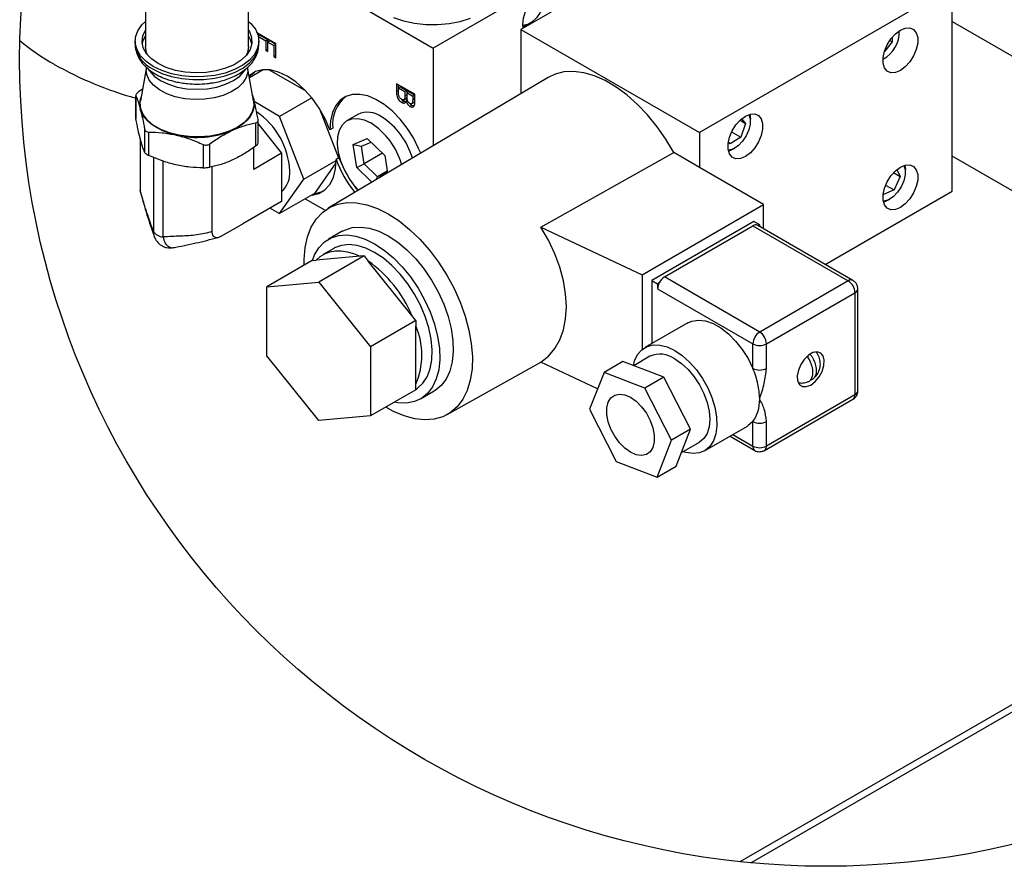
# Model space of a CAD drawing. Header units: inches. Extents: x 2 to 108, y 2 to 83.
# Tile 16 of 27: x 83 to 98, y 17 to 29. Entities that reach past the tile are written whole.
import ezdxf

# ---------------------------------------------------------------- set-up
doc = ezdxf.new("R2010")
doc.units = ezdxf.units.IN
doc.header["$LTSCALE"] = 10
doc.header["$MEASUREMENT"] = 0
doc.layers.add('SLD-DEFPOINTS', color=7, linetype='Continuous')

msp = doc.modelspace()

# ---------------------------------------------------------------- linework, layer by layer
for p, q in [((85.124, 34.463), (85.124, 29.028)), ((86.624, 29.028), (86.624, 34.463)), ((92.91, 31.087), (89.31, 29.009)), ((93.517, 30.972), (90.585, 29.28)), ((86.624, 30.56), (89.31, 29.009)), ((96.859, 29.903), (93.182, 27.781)), ((96.859, 29.397), (96.859, 29.903)), ((90.678, 29.346), (90.713, 29.366)), ((96.859, 27.437), (96.859, 29.397)), ((96.859, 29.397), (97.792, 28.858)), ((86.755, 29.226), (86.755, 29.215)), ((87.021, 29.073), (86.755, 29.226)), ((90.585, 29.28), (90.585, 28.348)), ((90.585, 29.28), (93.182, 27.781)), ((84.974, 29.11), (84.974, 29.069)), ((86.763, 29.188), (86.783, 29.199)), ((86.766, 29.176), (86.874, 29.114)), ((86.774, 29.069), (86.774, 29.11)), ((86.783, 29.199), (86.783, 29.21)), ((86.902, 29.13), (86.783, 29.199)), ((86.902, 29.13), (86.874, 29.114)), ((86.874, 29.114), (86.874, 28.976)), ((86.902, 28.992), (86.902, 29.13)), ((86.933, 29.113), (86.905, 29.096)), ((86.905, 28.958), (86.905, 29.096)), ((86.905, 29.096), (86.99, 29.047)), ((87.018, 29.063), (86.933, 29.113)), ((95.987, 29.101), (95.873, 28.96)), ((95.951, 29.121), (95.987, 29.101)), ((95.987, 29.167), (95.987, 29.101)), ((86.902, 28.992), (86.874, 28.976)), ((86.874, 28.976), (86.905, 28.958)), ((86.905, 28.991), (86.902, 28.992)), ((87.018, 29.063), (86.99, 29.047)), ((86.99, 29.047), (86.99, 28.886)), ((87.018, 28.902), (87.018, 29.063)), ((87.021, 28.868), (87.021, 29.073)), ((89.31, 29.009), (89.31, 27.59)), ((95.873, 28.96), (95.873, 28.96)), ((95.873, 28.96), (95.873, 28.96)), ((87.018, 28.902), (86.99, 28.886)), ((86.99, 28.886), (87.021, 28.868)), ((87.021, 28.901), (87.018, 28.902)), ((85.136, 28.709), (85.052, 28.243)), ((85.136, 28.732), (85.136, 28.687)), ((85.144, 28.624), (85.136, 28.687)), ((86.612, 28.687), (86.612, 28.731)), ((86.695, 28.243), (86.612, 28.709)), ((86.835, 28.695), (86.635, 28.579)), ((86.922, 28.694), (87.456, 28.386)), ((90.983, 28.584), (87.783, 26.682)), ((85.082, 28.41), (85.023, 28.371)), ((88.775, 28.491), (88.775, 28.376)), ((89.041, 28.338), (88.775, 28.491)), ((88.775, 28.376), (88.804, 28.392)), ((88.804, 28.392), (88.804, 28.475)), ((88.834, 28.446), (88.806, 28.43)), ((88.806, 28.43), (88.898, 28.377)), ((88.806, 28.357), (88.806, 28.43)), ((88.834, 28.446), (88.926, 28.393)), ((88.898, 28.377), (88.926, 28.393)), ((88.898, 28.377), (88.898, 28.309)), ((88.926, 28.393), (88.926, 28.326)), ((88.957, 28.376), (88.929, 28.359)), ((88.929, 28.359), (89.011, 28.312)), ((88.929, 28.296), (88.929, 28.359)), ((88.957, 28.376), (89.039, 28.328)), ((84.985, 28.323), (84.985, 27.99)), ((84.986, 27.978), (84.986, 28.317)), ((86.698, 28.265), (86.679, 28.331)), ((86.683, 28.309), (86.698, 28.265)), ((87.076, 28.017), (86.706, 28.231)), ((87.542, 28.287), (87.076, 28.017)), ((88.88, 28.235), (88.852, 28.219)), ((88.886, 28.258), (88.914, 28.274)), ((88.926, 28.326), (88.898, 28.309)), ((88.934, 28.251), (88.915, 28.24)), ((89, 28.202), (89.029, 28.218)), ((89.011, 28.312), (89.039, 28.328)), ((89.011, 28.312), (89.011, 28.254)), ((89.039, 28.27), (89.011, 28.254)), ((89.039, 28.328), (89.039, 28.27)), ((89.041, 28.223), (89.041, 28.338)), ((87.657, 28.126), (87.934, 27.412)), ((89.001, 28.177), (88.972, 28.161)), ((86.762, 27.63), (86.762, 27.964)), ((87.429, 27.106), (87.076, 28.017)), ((88.215, 28.045), (88.059, 27.956)), ((93.773, 27.96), (93.851, 27.915)), ((93.795, 27.98), (93.851, 27.915)), ((93.915, 28.047), (93.923, 27.978)), ((93.923, 27.946), (93.923, 27.978)), ((85.111, 27.833), (85.111, 27.494)), ((85.173, 27.449), (85.173, 27.788)), ((86.724, 27.921), (86.724, 27.583)), ((86.762, 27.906), (87.105, 27.48)), ((87.851, 27.844), (87.808, 27.82)), ((93.651, 27.791), (93.782, 27.716)), ((93.851, 27.915), (93.782, 27.716)), ((85.047, 27.695), (85.047, 26.946)), ((88.147, 27.61), (88.351, 27.696)), ((88.351, 27.696), (88.606, 27.448)), ((93.182, 27.781), (93.182, 27.274)), ((93.628, 27.616), (93.603, 27.645)), ((93.782, 27.716), (93.628, 27.616)), ((85.962, 27.608), (85.962, 27.27)), ((86.061, 27.278), (86.061, 27.617)), ((86.7, 27.246), (86.7, 27.566)), ((88.199, 27.274), (88.147, 27.61)), ((88.147, 27.61), (88.266, 27.582)), ((88.266, 27.582), (88.406, 27.642)), ((88.305, 27.328), (88.266, 27.582)), ((93.669, 27.538), (93.697, 27.554)), ((85.239, 27.423), (85.239, 26.345)), ((85.38, 26.264), (85.38, 27.366)), ((87.105, 27.48), (86.7, 27.246)), ((87.105, 27.48), (87.105, 26.781)), ((87.429, 27.106), (87.896, 27.376)), ((87.938, 27.415), (87.896, 27.39)), ((88.571, 27.482), (88.305, 27.328)), ((88.606, 27.448), (88.644, 27.194)), ((90.875, 26.405), (92.809, 27.49)), ((93.182, 27.274), (92.809, 27.49)), ((96.859, 26.931), (96.859, 27.437)), ((97.792, 26.899), (96.859, 27.437)), ((86.095, 26.341), (86.095, 27.282)), ((87.895, 27.339), (87.585, 26.897)), ((88.199, 27.274), (88.305, 27.328)), ((88.419, 27.06), (88.199, 27.274)), ((88.498, 27.14), (88.305, 27.328)), ((88.64, 27.222), (88.498, 27.14)), ((94.115, 26.736), (93.182, 27.274)), ((96.056, 27.245), (96.104, 27.143)), ((96.169, 27.307), (96.178, 27.238)), ((96.178, 27.206), (96.178, 27.238)), ((87.076, 26.603), (87.429, 27.106)), ((88.481, 27.097), (88.498, 27.14)), ((88.643, 27.202), (88.498, 27.14)), ((96.007, 27.2), (96.104, 27.143)), ((96.104, 27.143), (96.013, 26.947)), ((85.047, 26.946), (85.053, 26.904)), ((95.012, 25.865), (96.859, 26.931)), ((96.013, 26.947), (95.859, 26.879)), ((95.89, 27.018), (96.013, 26.947)), ((87.585, 26.897), (87.076, 26.603)), ((87.448, 26.818), (87.736, 26.651)), ((95.859, 26.879), (95.855, 26.889)), ((95.924, 26.798), (95.951, 26.814)), ((87.105, 26.781), (86.539, 26.454)), ((86.936, 26.684), (87.076, 26.603)), ((92.347, 25.715), (94.115, 26.736)), ((94.115, 26.383), (94.115, 26.736)), ((86.217, 26.27), (86.539, 26.456)), ((86.536, 26.454), (86.539, 26.454)), ((86.539, 26.454), (86.539, 26.456)), ((90.875, 26.405), (92.347, 25.715)), ((93.974, 26.491), (92.489, 25.633)), ((92.673, 25.682), (93.96, 26.425)), ((93.96, 26.425), (95.346, 25.625)), ((94.059, 26.442), (93.974, 26.491)), ((95.416, 25.632), (94.03, 26.432)), ((94.059, 26.442), (94.036, 26.429)), ((94.059, 26.416), (94.059, 26.442)), ((85.25, 26.281), (85.239, 26.345)), ((87.985, 26.346), (87.787, 26.231)), ((87.864, 26.098), (87.711, 26.01)), ((87.55, 25.921), (87.609, 25.926)), ((88.245, 25.983), (87.609, 25.926)), ((88.304, 25.988), (87.644, 25.607)), ((88.304, 25.988), (88.245, 25.983)), ((88.304, 25.988), (88.364, 25.914)), ((87.55, 25.921), (86.89, 25.539)), ((88.999, 25.124), (88.364, 25.914)), ((92.347, 25.715), (92.347, 24.626)), ((94.059, 24.882), (92.673, 25.682)), ((86.89, 25.539), (87.644, 25.607)), ((86.89, 24.534), (86.89, 25.539)), ((87.644, 25.607), (88.398, 24.669)), ((92.489, 25.633), (92.489, 24.713)), ((92.489, 25.633), (92.574, 25.584)), ((92.597, 25.598), (92.574, 25.584)), ((92.574, 25.584), (92.574, 25.511)), ((92.574, 25.511), (93.96, 24.711)), ((95.346, 25.625), (94.059, 24.882)), ((95.486, 24.025), (95.486, 25.511)), ((94.158, 24.711), (95.445, 25.454)), ((95.445, 25.454), (95.445, 23.968)), ((89.058, 25.05), (88.999, 25.124)), ((89.058, 25.05), (88.398, 24.669)), ((89.058, 25.05), (89.058, 24.971)), ((89.058, 24.124), (89.058, 24.971)), ((93.012, 25.015), (92.39, 24.656)), ((88.398, 24.669), (88.398, 23.663)), ((93.96, 24.354), (93.96, 24.711)), ((94.158, 24.354), (94.158, 24.711)), ((87.644, 23.596), (86.89, 24.534)), ((92.463, 24.529), (92.227, 24.393)), ((94.765, 24.504), (94.765, 24.542)), ((89.515, 23.681), (90.877, 24.444)), ((91.701, 24.058), (90.875, 24.445)), ((92.069, 24.453), (91.794, 24.293)), ((92.665, 24.227), (92.069, 24.453)), ((91.794, 24.293), (91.584, 23.76)), ((92.389, 24.068), (91.794, 24.293)), ((92.665, 24.227), (92.389, 24.068)), ((93.051, 23.468), (92.665, 24.227)), ((89.058, 24.044), (89.058, 24.124)), ((92.775, 23.308), (92.389, 24.068)), ((105.741, 24.092), (93.772, 17.183)), ((89.058, 24.044), (88.398, 23.663)), ((89.127, 23.91), (89.325, 24.025)), ((93.932, 17.167), (105.675, 23.946)), ((95.445, 23.968), (94.158, 23.225)), ((94.129, 23.161), (95.416, 23.904)), ((88.398, 23.663), (87.644, 23.596)), ((91.584, 23.76), (91.971, 23)), ((93.257, 23.155), (93.879, 23.514)), ((93.96, 23.225), (93.96, 23.582)), ((94.158, 23.225), (94.158, 23.582)), ((93.051, 23.468), (92.775, 23.308)), ((92.842, 22.934), (93.051, 23.468)), ((93.628, 23.369), (93.989, 23.161)), ((93.669, 23.393), (93.96, 23.225)), ((92.566, 22.774), (92.775, 23.308)), ((92.919, 23.129), (93.183, 23.282)), ((91.971, 23), (92.566, 22.774)), ((92.566, 22.774), (92.842, 22.934))]:
    msp.add_line(p, q)
at = {"flags": 128}
for points in [[(90.618, 29.299), (90.614, 29.353), (90.624, 29.445), (90.652, 29.541), (90.698, 29.636), (90.758, 29.723), (90.827, 29.796), (90.901, 29.851), (90.975, 29.882), (91.045, 29.889), (91.104, 29.871), (91.15, 29.828), (91.178, 29.765), (91.188, 29.685), (91.188, 29.685)], [(90.917, 29.859), (90.924, 29.845), (90.939, 29.777), (90.934, 29.697), (90.909, 29.61), (90.867, 29.525), (90.811, 29.449), (90.747, 29.389), (90.679, 29.35), (90.615, 29.336), (90.614, 29.336)], [(85.237, 28.743), (85.134, 28.814), (85.054, 28.895), (85.001, 28.983), (84.976, 29.075), (84.979, 29.168), (85.012, 29.259), (85.072, 29.346), (85.127, 29.4)], [(86.624, 29.397), (86.656, 29.366), (86.723, 29.282), (86.762, 29.191), (86.773, 29.098), (86.755, 29.006), (86.709, 28.917), (86.636, 28.834), (86.538, 28.76), (86.419, 28.697), (86.282, 28.647), (86.132, 28.612), (85.974, 28.594), (85.813, 28.592), (85.654, 28.606), (85.501, 28.637), (85.361, 28.683), (85.237, 28.743)], [(88.731, 29.456), (88.878, 29.406), (89.036, 29.372), (89.203, 29.353), (89.372, 29.351), (89.54, 29.366), (89.701, 29.396), (89.851, 29.442)], [(85.308, 28.783), (85.211, 28.851), (85.138, 28.928), (85.092, 29.012), (85.074, 29.099), (85.085, 29.187), (85.124, 29.271)], [(86.624, 29.271), (86.636, 29.251), (86.668, 29.165), (86.672, 29.077), (86.646, 28.991), (86.593, 28.908), (86.514, 28.833), (86.412, 28.768), (86.29, 28.716), (86.153, 28.677), (86.006, 28.655), (85.855, 28.648), (85.703, 28.659), (85.559, 28.685), (85.425, 28.728), (85.308, 28.783)], [(90.678, 29.346), (90.678, 29.346), (90.616, 29.319)], [(96.034, 29.217), (96.105, 29.27), (96.177, 29.299), (96.243, 29.303), (96.297, 29.28), (96.336, 29.232), (96.357, 29.164), (96.357, 29.08), (96.336, 28.988), (96.297, 28.896), (96.243, 28.809), (96.177, 28.737), (96.105, 28.684), (96.034, 28.654), (95.968, 28.651), (95.914, 28.674), (95.874, 28.722), (95.854, 28.79), (95.854, 28.874), (95.874, 28.965), (95.914, 29.058), (95.968, 29.144), (96.034, 29.217)], [(85.077, 29.069), (85.085, 29.105), (85.124, 29.189)], [(85.152, 28.911), (85.138, 28.944), (85.124, 29.028)], [(85.237, 28.702), (85.361, 28.642), (85.501, 28.596), (85.654, 28.565), (85.813, 28.551), (85.974, 28.553), (86.132, 28.572), (86.282, 28.606), (86.419, 28.656), (86.538, 28.719), (86.636, 28.793), (86.709, 28.876), (86.755, 28.965), (86.773, 29.058), (86.774, 29.069)], [(86.624, 29.028), (86.609, 28.944), (86.595, 28.911)], [(86.612, 28.687), (86.611, 28.666), (86.59, 28.584), (86.541, 28.505), (86.467, 28.433), (86.369, 28.372), (86.253, 28.322), (86.123, 28.286), (85.982, 28.266), (85.838, 28.262), (85.695, 28.274), (85.558, 28.302), (85.434, 28.345), (85.327, 28.401), (85.241, 28.468), (85.179, 28.543), (85.144, 28.624)], [(85.164, 28.702), (85.181, 28.677), (85.25, 28.602), (85.343, 28.537), (85.457, 28.483), (85.587, 28.443), (85.727, 28.418), (85.874, 28.41), (86.02, 28.418), (86.161, 28.443), (86.29, 28.483), (86.404, 28.537), (86.497, 28.602), (86.566, 28.677), (86.575, 28.69)], [(87.808, 27.82), (87.738, 27.981), (87.65, 28.136), (87.548, 28.28), (87.434, 28.408), (87.312, 28.517), (87.186, 28.602), (87.061, 28.661), (86.939, 28.692), (86.826, 28.694), (86.724, 28.667), (86.637, 28.613), (86.63, 28.607)], [(86.633, 28.589), (86.679, 28.637), (86.71, 28.661)], [(92.809, 27.49), (92.695, 27.683), (92.567, 27.867), (92.429, 28.037), (92.282, 28.191), (92.128, 28.328), (91.971, 28.443), (91.812, 28.537), (91.654, 28.607), (91.499, 28.651), (91.351, 28.671), (91.211, 28.664), (91.082, 28.631), (90.983, 28.584)], [(86.695, 28.243), (86.699, 28.172), (86.678, 28.085), (86.629, 28.001), (86.555, 27.924), (86.458, 27.857), (86.34, 27.8), (86.207, 27.758), (86.063, 27.73), (85.912, 27.718), (85.759, 27.722), (85.611, 27.742), (85.472, 27.777), (85.346, 27.827), (85.238, 27.889), (85.152, 27.962), (85.09, 28.042), (85.055, 28.128), (85.048, 28.216), (85.052, 28.243)], [(86.698, 28.265), (86.707, 28.202), (86.702, 28.139), (86.683, 28.077), (86.649, 28.017), (86.603, 27.96), (86.544, 27.907), (86.473, 27.859), (86.392, 27.817)], [(89.128, 27.481), (89.098, 27.552), (89.022, 27.704), (88.931, 27.847), (88.828, 27.978), (88.716, 28.094), (88.598, 28.19), (88.477, 28.264), (88.358, 28.313), (88.243, 28.337), (88.136, 28.334), (88.041, 28.306), (87.958, 28.251), (87.893, 28.173), (87.845, 28.073), (87.816, 27.954), (87.808, 27.82)], [(85.567, 27.746), (85.469, 27.773), (85.377, 27.807), (85.294, 27.848), (85.221, 27.894), (85.158, 27.946), (85.109, 28.002), (85.072, 28.061), (85.049, 28.123)], [(88.223, 26.943), (88.167, 27.007), (88.086, 27.118), (88.018, 27.24), (87.966, 27.366), (87.932, 27.492), (87.917, 27.613), (87.922, 27.723), (87.947, 27.818), (87.99, 27.895), (88.05, 27.95), (88.125, 27.981), (88.211, 27.987), (88.304, 27.967), (88.402, 27.922)], [(93.78, 27.966), (93.851, 28.019), (93.923, 28.049), (93.988, 28.052), (94.043, 28.029), (94.082, 27.981), (94.102, 27.913), (94.102, 27.829), (94.082, 27.738), (94.043, 27.645), (93.988, 27.559), (93.923, 27.486), (93.851, 27.433), (93.78, 27.404), (93.714, 27.4), (93.659, 27.423), (93.62, 27.471), (93.6, 27.539), (93.6, 27.623), (93.62, 27.715), (93.659, 27.807), (93.714, 27.894), (93.78, 27.966)], [(93.903, 28.043), (93.921, 27.983), (93.921, 27.905), (93.901, 27.819), (93.863, 27.733), (93.81, 27.654), (93.747, 27.589), (93.68, 27.545), (93.614, 27.524), (93.603, 27.523)], [(93.669, 27.538), (93.633, 27.52), (93.605, 27.51)], [(87.542, 26.873), (87.547, 26.873), (87.648, 26.898), (87.735, 26.95), (87.806, 27.028), (87.857, 27.13), (87.887, 27.252), (87.896, 27.39)], [(96.034, 27.226), (96.105, 27.279), (96.177, 27.309), (96.243, 27.312), (96.297, 27.289), (96.336, 27.241), (96.357, 27.173), (96.357, 27.089), (96.336, 26.998), (96.297, 26.905), (96.243, 26.819), (96.177, 26.746), (96.105, 26.693), (96.034, 26.664), (95.968, 26.66), (95.914, 26.683), (95.874, 26.731), (95.854, 26.799), (95.854, 26.883), (95.874, 26.975), (95.914, 27.067), (95.968, 27.154), (96.034, 27.226)], [(96.157, 27.303), (96.175, 27.243), (96.175, 27.165), (96.155, 27.079), (96.117, 26.993), (96.064, 26.914), (96.002, 26.849), (95.934, 26.805), (95.869, 26.784), (95.857, 26.783)], [(95.924, 26.798), (95.888, 26.78), (95.86, 26.77)], [(87.431, 25.852), (87.431, 25.937), (87.446, 26.109), (87.481, 26.265), (87.535, 26.404), (87.608, 26.523), (87.697, 26.62), (87.803, 26.693), (87.922, 26.742), (88.054, 26.765), (88.195, 26.762), (88.344, 26.733), (88.498, 26.678), (88.655, 26.6)], [(88.655, 26.6), (88.812, 26.498), (88.966, 26.374), (89.115, 26.231), (89.256, 26.071), (89.388, 25.896), (89.507, 25.709), (89.613, 25.514), (89.702, 25.314), (89.775, 25.111), (89.829, 24.91), (89.864, 24.713), (89.879, 24.524), (89.874, 24.345), (89.849, 24.181), (89.804, 24.033), (89.741, 23.904), (89.66, 23.796), (89.562, 23.711), (89.449, 23.65), (89.323, 23.614), (89.186, 23.604), (89.041, 23.62), (88.889, 23.662), (88.733, 23.728), (88.62, 23.791)], [(87.985, 26.346), (88.023, 26.365), (88.132, 26.399), (88.253, 26.408), (88.382, 26.39), (88.517, 26.347), (88.655, 26.279)], [(90.875, 24.445), (90.985, 24.532), (91.077, 24.641), (91.151, 24.769), (91.204, 24.915), (91.236, 25.076), (91.247, 25.251), (91.236, 25.435), (91.204, 25.627), (91.151, 25.823), (91.077, 26.02), (90.985, 26.215), (90.875, 26.405)], [(87.553, 25.921), (87.585, 26.002), (87.648, 26.108), (87.729, 26.191), (87.825, 26.251), (87.934, 26.285), (88.055, 26.294), (88.184, 26.276), (88.319, 26.233), (88.457, 26.165)], [(88.655, 26.279), (88.793, 26.188), (88.928, 26.075), (89.057, 25.944), (89.178, 25.796), (89.287, 25.635), (89.383, 25.465), (89.464, 25.288), (89.527, 25.11), (89.572, 24.933), (89.597, 24.761), (89.602, 24.599), (89.587, 24.448), (89.552, 24.314), (89.498, 24.198), (89.426, 24.104), (89.337, 24.032), (89.325, 24.025)], [(88.457, 26.039), (88.329, 26.102), (88.204, 26.14), (88.085, 26.153), (87.975, 26.141), (87.875, 26.104), (87.864, 26.098)], [(88.457, 26.165), (88.595, 26.074), (88.73, 25.961), (88.859, 25.829), (88.98, 25.682), (89.089, 25.521), (89.185, 25.35), (89.266, 25.174), (89.329, 24.995), (89.374, 24.818), (89.399, 24.647), (89.404, 24.484), (89.389, 24.334), (89.354, 24.2), (89.3, 24.084), (89.228, 23.989), (89.139, 23.918), (89.036, 23.87), (88.921, 23.849), (88.795, 23.853), (88.743, 23.863)], [(87.609, 25.926), (87.667, 25.98), (87.733, 26.021), (87.806, 26.049), (87.885, 26.063), (87.97, 26.064), (88.059, 26.05), (88.151, 26.023), (88.245, 25.983)], [(89.058, 24.049), (89.083, 24.065), (89.161, 24.138), (89.222, 24.233), (89.266, 24.347), (89.29, 24.479), (89.295, 24.624), (89.28, 24.78), (89.246, 24.943), (89.194, 25.108), (89.124, 25.273), (89.039, 25.433), (88.939, 25.584), (88.829, 25.724), (88.71, 25.848), (88.585, 25.954), (88.457, 26.039)], [(93.012, 25.015), (93.072, 25.042), (93.167, 25.056), (93.271, 25.044), (93.381, 25.006), (93.494, 24.943), (93.604, 24.857), (93.709, 24.751), (93.806, 24.629), (93.89, 24.495), (93.96, 24.354)], [(92.223, 24.394), (92.24, 24.461), (92.283, 24.553), (92.344, 24.623), (92.42, 24.671), (92.509, 24.695), (92.608, 24.693), (92.714, 24.665), (92.823, 24.613)], [(92.823, 24.613), (92.933, 24.539), (93.039, 24.444), (93.138, 24.332), (93.227, 24.206), (93.303, 24.07), (93.363, 23.929), (93.406, 23.788), (93.431, 23.65), (93.436, 23.52), (93.421, 23.403), (93.387, 23.302), (93.335, 23.22), (93.266, 23.16), (93.184, 23.125), (93.089, 23.114), (92.986, 23.129), (92.942, 23.142)], [(92.823, 24.493), (92.923, 24.425), (93.018, 24.336), (93.106, 24.231), (93.183, 24.113), (93.247, 23.988), (93.294, 23.859), (93.323, 23.732), (93.332, 23.611), (93.323, 23.502), (93.294, 23.409), (93.247, 23.334), (93.183, 23.282), (93.183, 23.282)], [(94.737, 24.088), (94.801, 24.112), (94.865, 24.161), (94.922, 24.23), (94.966, 24.31), (94.992, 24.394), (94.997, 24.471), (94.981, 24.534), (94.946, 24.577), (94.895, 24.593), (94.833, 24.582), (94.769, 24.545), (94.708, 24.485), (94.657, 24.41), (94.621, 24.327), (94.605, 24.245), (94.611, 24.174), (94.637, 24.12), (94.68, 24.09), (94.737, 24.088)], [(92.263, 23.098), (92.18, 23.134), (92.097, 23.193), (92.019, 23.273), (91.95, 23.367), (91.895, 23.471), (91.856, 23.579), (91.836, 23.684), (91.836, 23.781), (91.856, 23.863), (91.895, 23.926), (91.95, 23.966), (92.019, 23.981), (92.097, 23.97), (92.18, 23.934), (92.263, 23.875), (92.341, 23.795), (92.41, 23.701), (92.465, 23.597), (92.504, 23.489), (92.524, 23.384), (92.524, 23.287), (92.504, 23.205), (92.465, 23.142), (92.41, 23.102), (92.341, 23.087), (92.263, 23.098)], [(93.96, 23.582), (93.89, 23.521), (93.879, 23.514)]]:
    msp.add_lwpolyline(points, dxfattribs=at)
for centre, radius, start, end in [((95.643, 29.244), 0.447, 297.8315, 2.174), ((85.263, 31.427), 3.031, 229.5769, 241.0909), ((86.366, 29.019), 0.308, 9.3057, 33.4), ((85.422, 29.112), 0.45, 185.5045, 245.8157), ((86.434, 33.458), 5.376, 240.6382, 254.367), ((85.325, 28.194), 0.286, 156.2514, 194.4339), ((88.357, 27.907), 0.51, 128.8401, 187.0335), ((86.133, 27.175), 1.091, 2.6484, 56.1843), ((88.357, 27.733), 0.343, 54.2049, 114.4846), ((87.983, 27.116), 1.064, 15.9484, 57.275), ((85.871, 29.052), 1.341, 256.925, 292.9012), ((87.827, 27.026), 1.064, 15.8246, 57.2752), ((89.49, 27.989), 1.703, 200.581, 219.2156), ((89.533, 28.014), 1.703, 200.5812, 219.1938), ((86.856, 27.193), 0.368, 312.5551, 5.1438), ((87.554, 27.257), 0.361, 274.8122, 295.4403), ((94.001, 26.37), 0.0692, 65.088, 126.2224), ((85.391, 26.446), 0.183, 213.4389, 266.5664), ((87.299, 24.408), 1.844, 22.8356, 54.7535), ((92.783, 25.507), 0.207, 122.2114, 154.0487), ((95.386, 25.572), 0.067, 63.9336, 127.3162), ((92.77, 25.505), 0.196, 151.8148, 178.319), ((95.23, 25.444), 0.215, 2.6051, 57.3948), ((95.416, 25.518), 0.0705, 294.3838, 354.1947), ((88.053, 24.547), 1.091, 337.1558, 22.8442), ((94.175, 24.701), 0.215, 122.6052, 177.3946), ((93.943, 24.701), 0.215, 2.6055, 57.3944), ((94.059, 24.902), 0.215, 242.6099, 297.3901), ((92.612, 24.199), 0.362, 54.3825, 114.3069), ((94.059, 24.545), 0.215, 242.6099, 297.3901), ((95.38, 23.958), 0.0655, 303.1798, 8.1325), ((95.416, 24.032), 0.0704, 294.3748, 354.3052), ((94.059, 23.773), 0.215, 242.6099, 297.3901), ((94.03, 23.218), 0.0705, 174.3856, 234.2423), ((94.059, 23.416), 0.215, 242.6101, 297.3899), ((94.088, 23.218), 0.0704, 305.7028, 5.6204)]:
    msp.add_arc(centre, radius, start, end)
for points, knots in [([(84.974, 29.073), (84.974, 29.071), (84.97, 29.036), (84.984, 28.967), (85.019, 28.874), (85.076, 28.788), (85.151, 28.712), (85.241, 28.647), (85.34, 28.593), (85.447, 28.551), (85.55, 28.522), (85.647, 28.503), (85.751, 28.49), (85.877, 28.484), (85.994, 28.49), (86.096, 28.503), (86.18, 28.519), (86.277, 28.544), (86.371, 28.578), (86.463, 28.622), (86.547, 28.675), (86.623, 28.737), (86.686, 28.808), (86.735, 28.888), (86.767, 28.976), (86.771, 29.038), (86.773, 29.068)], [0, 0, 0, 0, 0.002339, 0.044797, 0.085903, 0.128974, 0.174276, 0.221331, 0.269287, 0.31697, 0.367308, 0.405094, 0.441527, 0.500951, 0.564429, 0.590033, 0.631653, 0.673411, 0.716454, 0.759322, 0.801481, 0.842663, 0.882829, 0.922226, 0.961425, 1, 1, 1, 1]), ([(85.023, 28.371), (85.016, 28.365), (85.003, 28.355), (84.99, 28.339), (84.984, 28.325), (84.986, 28.319), (84.986, 28.317)], [0, 0, 0, 0, 0.39482, 0.708475, 0.921847, 1, 1, 1, 1]), ([(88.775, 28.376), (88.777, 28.352), (88.778, 28.317), (88.796, 28.275), (88.815, 28.249), (88.834, 28.23), (88.847, 28.222), (88.852, 28.219)], [0, 0, 0, 0, 0.388975, 0.565874, 0.744368, 0.911843, 1, 1, 1, 1]), ([(88.806, 28.354), (88.806, 28.355), (88.803, 28.367), (88.803, 28.38), (88.804, 28.392)], [0, 0, 0, 0, 0.049255, 1, 1, 1, 1]), ([(84.986, 28.317), (84.997, 28.289), (85.021, 28.226), (85.039, 28.16), (85.049, 28.123)], [0, 0, 0, 0, 0.438441, 1, 1, 1, 1]), ([(86.761, 27.975), (86.751, 28.026), (86.733, 28.123), (86.709, 28.22), (86.698, 28.265)], [0, 0, 0, 0, 0.529314, 1, 1, 1, 1]), ([(88.807, 28.33), (88.807, 28.333), (88.807, 28.337), (88.806, 28.346), (88.806, 28.353), (88.806, 28.357)], [0, 0, 0, 0, 0.258376, 0.509413, 1, 1, 1, 1]), ([(88.852, 28.262), (88.845, 28.267), (88.833, 28.275), (88.821, 28.292), (88.811, 28.31), (88.809, 28.323), (88.807, 28.33)], [0, 0, 0, 0, 0.2959439, 0.5152612, 0.7394293, 1, 1, 1, 1]), ([(88.88, 28.235), (88.87, 28.242), (88.859, 28.248), (88.851, 28.258), (88.851, 28.258)], [0, 0, 0, 0, 0.964468, 1, 1, 1, 1]), ([(88.898, 28.309), (88.898, 28.299), (88.898, 28.285), (88.894, 28.266), (88.885, 28.256), (88.874, 28.254), (88.862, 28.256), (88.855, 28.26), (88.852, 28.262)], [0, 0, 0, 0, 0.327591, 0.500023, 0.617507, 0.734037, 0.881263, 1, 1, 1, 1]), ([(88.852, 28.219), (88.86, 28.214), (88.875, 28.207), (88.899, 28.212), (88.91, 28.226), (88.914, 28.236), (88.915, 28.24)], [0, 0, 0, 0, 0.354427, 0.607377, 0.824283, 1, 1, 1, 1]), ([(88.923, 28.23), (88.921, 28.228), (88.913, 28.224), (88.896, 28.227), (88.885, 28.232), (88.88, 28.235)], [0, 0, 0, 0, 0.182241, 0.604616, 1, 1, 1, 1]), ([(88.926, 28.326), (88.926, 28.316), (88.926, 28.301), (88.922, 28.283), (88.916, 28.277), (88.914, 28.275)], [0, 0, 0, 0, 0.544873, 0.831676, 1, 1, 1, 1]), ([(88.915, 28.24), (88.92, 28.227), (88.928, 28.206), (88.947, 28.18), (88.962, 28.167), (88.971, 28.162), (88.972, 28.161)], [0, 0, 0, 0, 0.401991, 0.690085, 0.954966, 1, 1, 1, 1]), ([(88.932, 28.257), (88.931, 28.262), (88.93, 28.271), (88.929, 28.284), (88.929, 28.292), (88.929, 28.296)], [0, 0, 0, 0, 0.388654, 0.697464, 1, 1, 1, 1]), ([(88.969, 28.206), (88.963, 28.21), (88.952, 28.218), (88.942, 28.232), (88.935, 28.245), (88.933, 28.254), (88.932, 28.257)], [0, 0, 0, 0, 0.350296, 0.58901, 0.830304, 1, 1, 1, 1]), ([(89.011, 28.254), (89.011, 28.242), (89.011, 28.226), (89.007, 28.208), (89, 28.201), (88.99, 28.199), (88.98, 28.2), (88.973, 28.204), (88.969, 28.206)], [0, 0, 0, 0, 0.400044, 0.536533, 0.632564, 0.727795, 0.858248, 1, 1, 1, 1]), ([(88.972, 28.161), (88.981, 28.157), (88.995, 28.15), (89.019, 28.153), (89.036, 28.171), (89.041, 28.196), (89.041, 28.214), (89.041, 28.223)], [0, 0, 0, 0, 0.218018, 0.390275, 0.552041, 0.783196, 1, 1, 1, 1]), ([(89.039, 28.27), (89.039, 28.258), (89.039, 28.243), (89.035, 28.225), (89.03, 28.22), (89.029, 28.219)], [0, 0, 0, 0, 0.645729, 0.866043, 1, 1, 1, 1]), ([(85.049, 28.123), (85.059, 28.079), (85.083, 27.982), (85.101, 27.885), (85.111, 27.833)], [0, 0, 0, 0, 0.462313, 1, 1, 1, 1]), ([(89.001, 28.177), (88.993, 28.183), (88.981, 28.191), (88.973, 28.202), (88.971, 28.205)], [0, 0, 0, 0, 0.7052935, 1, 1, 1, 1]), ([(89.032, 28.169), (89.029, 28.169), (89.018, 28.168), (89.008, 28.173), (89.001, 28.177)], [0, 0, 0, 0, 0.30359, 1, 1, 1, 1]), ([(84.985, 27.99), (84.985, 27.989), (84.984, 27.986), (84.985, 27.982), (84.986, 27.978)], [0, 0, 0, 0, 0.07703, 1, 1, 1, 1]), ([(85.049, 27.689), (85.038, 27.733), (85.015, 27.829), (84.996, 27.926), (84.986, 27.978)], [0, 0, 0, 0, 0.462313, 1, 1, 1, 1]), ([(86.724, 27.921), (86.731, 27.923), (86.745, 27.927), (86.76, 27.944), (86.763, 27.961), (86.761, 27.972), (86.761, 27.975)], [0, 0, 0, 0, 0.3030654, 0.5789585, 0.8582051, 1, 1, 1, 1]), ([(85.111, 27.833), (85.113, 27.826), (85.118, 27.811), (85.137, 27.795), (85.157, 27.789), (85.169, 27.788), (85.173, 27.788)], [0, 0, 0, 0, 0.27749, 0.558079, 0.853611, 1, 1, 1, 1]), ([(85.173, 27.788), (85.238, 27.787), (85.371, 27.784), (85.501, 27.759), (85.567, 27.746)], [0, 0, 0, 0, 0.488662, 1, 1, 1, 1]), ([(86.061, 27.617), (86.114, 27.655), (86.22, 27.73), (86.335, 27.788), (86.392, 27.817)], [0, 0, 0, 0, 0.50687, 1, 1, 1, 1]), ([(86.392, 27.817), (86.447, 27.84), (86.554, 27.885), (86.668, 27.909), (86.724, 27.921)], [0, 0, 0, 0, 0.5098219, 1, 1, 1, 1]), ([(85.111, 27.494), (85.1, 27.522), (85.076, 27.586), (85.059, 27.652), (85.049, 27.689)], [0, 0, 0, 0, 0.438441, 1, 1, 1, 1]), ([(85.567, 27.746), (85.634, 27.729), (85.769, 27.693), (85.897, 27.637), (85.962, 27.608)], [0, 0, 0, 0, 0.490999, 1, 1, 1, 1]), ([(85.962, 27.608), (85.971, 27.605), (85.991, 27.598), (86.022, 27.599), (86.045, 27.607), (86.057, 27.614), (86.061, 27.617)], [0, 0, 0, 0, 0.296358, 0.592834, 0.873593, 1, 1, 1, 1]), ([(86.724, 27.583), (86.671, 27.545), (86.565, 27.47), (86.449, 27.411), (86.392, 27.383)], [0, 0, 0, 0, 0.50687, 1, 1, 1, 1]), ([(86.724, 27.583), (86.731, 27.588), (86.744, 27.598), (86.758, 27.614), (86.761, 27.626), (86.762, 27.63)], [0, 0, 0, 0, 0.432535, 0.776152, 1, 1, 1, 1]), ([(85.111, 27.494), (85.114, 27.49), (85.121, 27.48), (85.139, 27.467), (85.157, 27.457), (85.169, 27.451), (85.173, 27.449)], [0, 0, 0, 0, 0.192225, 0.478834, 0.826395, 1, 1, 1, 1]), ([(85.567, 27.312), (85.501, 27.329), (85.366, 27.365), (85.238, 27.421), (85.173, 27.449)], [0, 0, 0, 0, 0.490999, 1, 1, 1, 1]), ([(86.392, 27.383), (86.338, 27.36), (86.23, 27.314), (86.116, 27.29), (86.061, 27.278)], [0, 0, 0, 0, 0.5098221, 1, 1, 1, 1]), ([(85.962, 27.27), (85.897, 27.271), (85.764, 27.274), (85.634, 27.299), (85.567, 27.312)], [0, 0, 0, 0, 0.488662, 1, 1, 1, 1]), ([(85.962, 27.27), (85.972, 27.27), (85.992, 27.27), (86.021, 27.272), (86.044, 27.275), (86.057, 27.278), (86.061, 27.278)], [0, 0, 0, 0, 0.297137, 0.60731, 0.886593, 1, 1, 1, 1]), ([(85.239, 26.345), (85.216, 26.412), (85.171, 26.542), (85.103, 26.741), (85.066, 26.876), (85.047, 26.946)], [0, 0, 0, 0, 0.336185, 0.654678, 1, 1, 1, 1]), ([(85.053, 26.904), (85.083, 26.798), (85.144, 26.584), (85.216, 26.372), (85.252, 26.265)], [0, 0, 0, 0, 0.49309, 1, 1, 1, 1]), ([(85.248, 26.277), (85.257, 26.256), (85.278, 26.207), (85.328, 26.156), (85.383, 26.124), (85.45, 26.102), (85.503, 26.107), (85.538, 26.11)], [0, 0, 0, 0, 0.1923194, 0.433614, 0.5701629, 0.7131743, 1, 1, 1, 1]), ([(86.095, 26.341), (86.021, 26.323), (85.871, 26.285), (85.63, 26.277), (85.466, 26.268), (85.38, 26.264)], [0, 0, 0, 0, 0.314445, 0.643562, 1, 1, 1, 1]), ([(85.38, 26.264), (85.388, 26.233), (85.402, 26.178), (85.456, 26.12), (85.511, 26.101), (85.536, 26.111), (85.54, 26.113)], [0, 0, 0, 0, 0.375668, 0.675085, 0.94692, 1, 1, 1, 1]), ([(85.525, 26.107), (85.636, 26.129), (85.855, 26.173), (86.071, 26.228), (86.178, 26.255)], [0, 0, 0, 0, 0.506907, 1, 1, 1, 1]), ([(86.217, 26.27), (86.204, 26.263), (86.179, 26.251), (86.137, 26.251), (86.108, 26.274), (86.097, 26.307), (86.096, 26.33), (86.095, 26.341)], [0, 0, 0, 0, 0.248854, 0.455391, 0.628612, 0.817583, 1, 1, 1, 1]), ([(95.485, 25.511), (95.484, 25.527), (95.481, 25.56), (95.455, 25.603), (95.429, 25.623), (95.416, 25.632)], [0, 0, 0, 0, 0.32929, 0.671252, 1, 1, 1, 1]), ([(94.763, 24.162), (94.766, 24.162), (94.787, 24.166), (94.817, 24.203), (94.836, 24.265), (94.833, 24.343), (94.808, 24.425), (94.779, 24.488), (94.755, 24.518), (94.75, 24.524)], [0, 0, 0, 0, 0.022387, 0.156207, 0.312605, 0.500827, 0.715305, 0.942345, 1, 1, 1, 1]), ([(94.791, 24.56), (94.801, 24.547), (94.83, 24.51), (94.861, 24.44), (94.883, 24.358), (94.883, 24.282), (94.861, 24.222), (94.825, 24.188), (94.801, 24.186), (94.795, 24.185)], [0, 0, 0, 0, 0.110569, 0.322745, 0.520871, 0.692928, 0.835397, 0.959547, 1, 1, 1, 1]), ([(94.837, 24.203), (94.853, 24.218), (94.888, 24.25), (94.924, 24.316), (94.944, 24.394), (94.939, 24.477), (94.916, 24.545), (94.889, 24.578), (94.88, 24.59)], [0, 0, 0, 0, 0.152335, 0.328054, 0.512594, 0.703362, 0.900306, 1, 1, 1, 1]), ([(94.059, 23.911), (94.054, 23.983), (94.043, 24.136), (93.988, 24.279), (93.96, 24.354)], [0, 0, 0, 0, 0.476338, 1, 1, 1, 1]), ([(94.059, 23.911), (94.083, 23.985), (94.131, 24.13), (94.149, 24.281), (94.158, 24.354)], [0, 0, 0, 0, 0.517411, 1, 1, 1, 1]), ([(94.624, 24.144), (94.626, 24.144), (94.639, 24.141), (94.651, 24.141), (94.662, 24.141)], [0, 0, 0, 0, 0.1712158, 1, 1, 1, 1]), ([(94.662, 24.141), (94.69, 24.143), (94.725, 24.145), (94.757, 24.158), (94.763, 24.161)], [0, 0, 0, 0, 0.806865, 1, 1, 1, 1]), ([(95.415, 23.904), (95.417, 23.905), (95.431, 23.911), (95.454, 23.933), (95.477, 23.972), (95.488, 24.005), (95.485, 24.023), (95.485, 24.025)], [0, 0, 0, 0, 0.03135, 0.314844, 0.628857, 0.969556, 1, 1, 1, 1]), ([(93.96, 23.582), (93.988, 23.628), (94.05, 23.728), (94.056, 23.847), (94.059, 23.911)], [0, 0, 0, 0, 0.459425, 1, 1, 1, 1]), ([(94.158, 23.582), (94.15, 23.643), (94.136, 23.758), (94.083, 23.862), (94.059, 23.911)], [0, 0, 0, 0, 0.5262659, 1, 1, 1, 1]), ([(93.989, 23.161), (93.989, 23.161), (93.998, 23.153), (94.022, 23.146), (94.046, 23.143), (94.059, 23.142)], [0, 0, 0, 0, 0.002712, 0.479276, 1, 1, 1, 1]), ([(94.059, 23.142), (94.077, 23.144), (94.101, 23.146), (94.123, 23.158), (94.128, 23.161)], [0, 0, 0, 0, 0.7248, 1, 1, 1, 1])]:
    msp.add_open_spline(points, degree=3, knots=knots)
at = {"layer": 'SLD-DEFPOINTS'}
msp.add_circle((95.02, 28.842), 11.726, dxfattribs=at)

doc.saveas('drawing.dxf')
